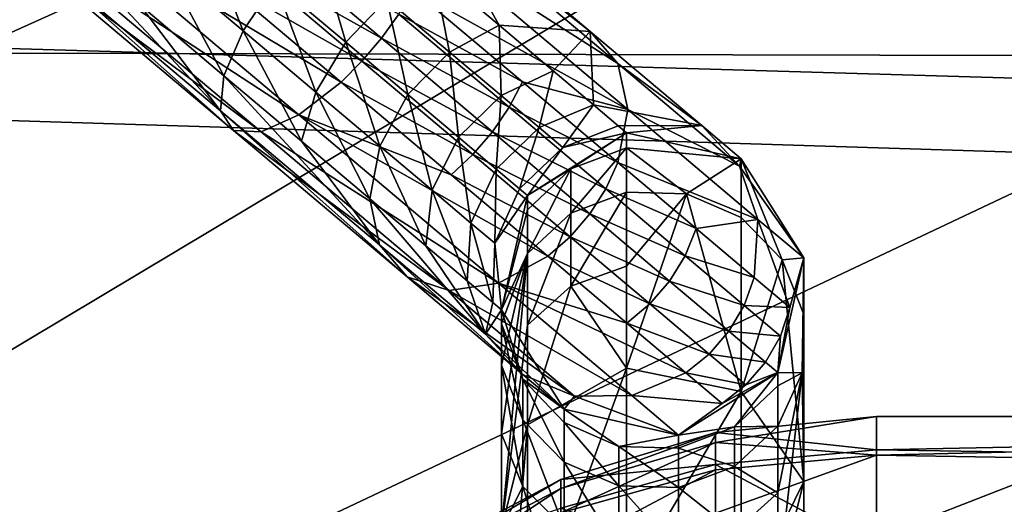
# Model space of a CAD drawing. Header units: metres. Extents: x 0 to 1004, y -708 to 0.
# Tile 57 of 116: x 172 to 214, y -131 to -110. Entities that reach past the tile are written whole.
import ezdxf

# ---------------------------------------------------------------- set-up
doc = ezdxf.new("R2010")
doc.units = ezdxf.units.M

msp = doc.modelspace()

# ---------------------------------------------------------------- linework, layer by layer
at = {"layer": 'top0123410'}
for points in [[(74.453918, -111.251724, 2111.123535), (64.21714, -84.262329, 2093.132324), (928.733643, -113.109207, 2112.361572)], [(64.21714, -84.262329, 2093.132324), (939.284973, -86.017784, 2094.30249), (928.733643, -113.109207, 2112.361572)], [(932.131714, -108.310623, 2112.649414), (71.917648, -108.310646, 2112.649414), (918.45813, -133.342072, 2129.335449)], [(71.917648, -108.310646, 2112.649414), (85.591202, -133.342072, 2129.335449), (918.45813, -133.342072, 2129.335449)], [(87.78653, -135.652328, 2127.388916), (74.453918, -111.251724, 2111.123535), (914.925781, -137.687225, 2128.745361)], [(74.453918, -111.251724, 2111.123535), (928.733643, -113.109207, 2112.361572), (914.925781, -137.687225, 2128.745361)]]:
    msp.add_3dface(points, dxfattribs=at)
at = {"layer": 'top0123411'}
for points in [[(189.525024, -107.909714, 784.035278), (192.324142, -110.269447, 787.039734), (189.098267, -104.558723, 777.721008)], [(189.098267, -104.558723, 777.721008), (192.324142, -110.269447, 787.039734), (196.186722, -110.5345, 783.91571)], [(189.654022, -105.395943, 775.392456), (189.098267, -104.558723, 777.721008), (196.186722, -110.5345, 783.91571)], [(189.514206, -106.88028, 773.340759), (189.654022, -105.395943, 775.392456), (197.367661, -111.898773, 782.133484)], [(189.654022, -105.395943, 775.392456), (196.186722, -110.5345, 783.91571), (197.367661, -111.898773, 782.133484)], [(172.841873, -106.875031, 772.005859), (173.862122, -105.66481, 770.024292), (183.838867, -114.0755, 772.620056)], [(173.862122, -105.66481, 770.024292), (185.628647, -112.679771, 771.488342), (183.838867, -114.0755, 772.620056)], [(185.628647, -112.679771, 771.488342), (173.862122, -105.66481, 770.024292), (180.562302, -108.408707, 769.478088)], [(181.470306, -110.507271, 782.544434), (179.585785, -105.731796, 781.905823), (178.120361, -107.683174, 781.215271)], [(182.834732, -108.470764, 783.194946), (179.585785, -105.731796, 781.905823), (181.470306, -110.507271, 782.544434)], [(173.359314, -106.261238, 779.183533), (172.569748, -107.197815, 776.96283), (180.516403, -113.897072, 779.030396)], [(180.516403, -113.897072, 779.030396), (177.079254, -109.397247, 779.662781), (173.359314, -106.261238, 779.183533)], [(182.228912, -106.517105, 769.201599), (187.335678, -110.822258, 771.227905), (181.405182, -107.489128, 769.21814)], [(187.335678, -110.822258, 771.227905), (182.228912, -106.517105, 769.201599), (188.075348, -109.807091, 771.442261)], [(182.834732, -108.470764, 783.194946), (185.829025, -110.995041, 785.288208), (184.541779, -106.613251, 782.934509)], [(185.829025, -110.995041, 785.288208), (187.573334, -109.168938, 785.053772), (184.541779, -106.613251, 782.934509)], [(172.841873, -106.875031, 772.005859), (182.238846, -114.796951, 774.450806), (172.388046, -107.413353, 774.442322)], [(172.388046, -107.413353, 774.442322), (181.072144, -114.734299, 776.701782), (172.569748, -107.197815, 776.96283)], [(172.569748, -107.197815, 776.96283), (181.072144, -114.734299, 776.701782), (180.516403, -113.897072, 779.030396)], [(182.238846, -114.796951, 774.450806), (172.841873, -106.875031, 772.005859), (183.838867, -114.0755, 772.620056)], [(189.514206, -106.88028, 773.340759), (197.778671, -113.847473, 780.563171), (188.700104, -108.785751, 771.878357)], [(189.514206, -106.88028, 773.340759), (197.367661, -111.898773, 782.133484), (197.778671, -113.847473, 780.563171)], [(182.238846, -114.796951, 774.450806), (181.072144, -114.734299, 776.701782), (172.388046, -107.413353, 774.442322)], [(180.656219, -112.412743, 781.082031), (178.120361, -107.683174, 781.215271), (177.079254, -109.397247, 779.662781)], [(180.656219, -112.412743, 781.082031), (181.470306, -110.507271, 782.544434), (178.120361, -107.683174, 781.215271)], [(180.562302, -108.408707, 769.478088), (181.405182, -107.489128, 769.21814), (186.509537, -111.792244, 771.243408)], [(181.405182, -107.489128, 769.21814), (187.335678, -110.822258, 771.227905), (186.509537, -111.792244, 771.243408)], [(190.230515, -111.409019, 787.905945), (189.525024, -107.909714, 784.035278), (187.573334, -109.168938, 785.053772)], [(190.230515, -111.409019, 787.905945), (192.324142, -110.269447, 787.039734), (189.525024, -107.909714, 784.035278)], [(186.509537, -111.792244, 771.243408), (185.628647, -112.679771, 771.488342), (180.562302, -108.408707, 769.478088)], [(181.470306, -110.507271, 782.544434), (184.557678, -113.110008, 784.702759), (182.834732, -108.470764, 783.194946)], [(184.557678, -113.110008, 784.702759), (185.829025, -110.995041, 785.288208), (182.834732, -108.470764, 783.194946)], [(188.075348, -109.807091, 771.442261), (188.700104, -108.785751, 771.878357), (193.313522, -112.674988, 775.103516)], [(188.700104, -108.785751, 771.878357), (197.778671, -113.847473, 780.563171), (193.313522, -112.674988, 775.103516)], [(185.829025, -110.995041, 785.288208), (188.453552, -113.207588, 788.105286), (187.573334, -109.168938, 785.053772)], [(188.453552, -113.207588, 788.105286), (190.230515, -111.409019, 787.905945), (187.573334, -109.168938, 785.053772)], [(180.516403, -113.897072, 779.030396), (180.656219, -112.412743, 781.082031), (177.079254, -109.397247, 779.662781)], [(192.75116, -113.748932, 774.71106), (187.335678, -110.822258, 771.227905), (188.075348, -109.807091, 771.442261)], [(188.075348, -109.807091, 771.442261), (193.313522, -112.674988, 775.103516), (192.75116, -113.748932, 774.71106)], [(180.656219, -112.412743, 781.082031), (183.95282, -115.191864, 783.386658), (181.470306, -110.507271, 782.544434)], [(183.95282, -115.191864, 783.386658), (184.557678, -113.110008, 784.702759), (181.470306, -110.507271, 782.544434)], [(192.411163, -113.247368, 791.381348), (192.324142, -110.269447, 787.039734), (190.230515, -111.409019, 787.905945)], [(192.324142, -110.269447, 787.039734), (194.621246, -112.205986, 790.700806), (196.186722, -110.5345, 783.91571)], [(192.411163, -113.247368, 791.381348), (194.621246, -112.205986, 790.700806), (192.324142, -110.269447, 787.039734)], [(196.186722, -110.5345, 783.91571), (194.621246, -112.205986, 790.700806), (196.32814, -113.644943, 794.877686)], [(197.367661, -111.898773, 782.133484), (196.186722, -110.5345, 783.91571), (200.922958, -114.527275, 793.186951)], [(196.186722, -110.5345, 783.91571), (196.32814, -113.644943, 794.877686), (200.922958, -114.527275, 793.186951)], [(184.557678, -113.110008, 784.702759), (187.263763, -115.391327, 787.607422), (185.829025, -110.995041, 785.288208)], [(187.263763, -115.391327, 787.607422), (188.453552, -113.207588, 788.105286), (185.829025, -110.995041, 785.288208)], [(186.509537, -111.792244, 771.243408), (187.335678, -110.822258, 771.227905), (192.04216, -114.789963, 774.518127)], [(187.335678, -110.822258, 771.227905), (192.75116, -113.748932, 774.71106), (192.04216, -114.789963, 774.518127)], [(188.453552, -113.207588, 788.105286), (190.607391, -115.023338, 791.537964), (190.230515, -111.409019, 787.905945)], [(190.607391, -115.023338, 791.537964), (192.411163, -113.247368, 791.381348), (190.230515, -111.409019, 787.905945)], [(191.213791, -115.758072, 774.532104), (185.628647, -112.679771, 771.488342), (186.509537, -111.792244, 771.243408)], [(192.04216, -114.789963, 774.518127), (191.213791, -115.758072, 774.532104), (186.509537, -111.792244, 771.243408)], [(194.031494, -114.613365, 795.346436), (194.621246, -112.205986, 790.700806), (192.411163, -113.247368, 791.381348)], [(196.32814, -113.644943, 794.877686), (194.621246, -112.205986, 790.700806), (194.031494, -114.613365, 795.346436)], [(197.367661, -111.898773, 782.133484), (202.521606, -116.243698, 792.222412), (197.778671, -113.847473, 780.563171)], [(200.922958, -114.527275, 793.186951), (202.521606, -116.243698, 792.222412), (197.367661, -111.898773, 782.133484)], [(187.253311, -119.576492, 784.917847), (180.656219, -112.412743, 781.082031), (180.516403, -113.897072, 779.030396)], [(180.656219, -112.412743, 781.082031), (187.253311, -119.576492, 784.917847), (183.95282, -115.191864, 783.386658)], [(183.838867, -114.0755, 772.620056), (185.628647, -112.679771, 771.488342), (190.297867, -116.616058, 774.752502)], [(185.628647, -112.679771, 771.488342), (191.213791, -115.758072, 774.532104), (190.297867, -116.616058, 774.752502)], [(193.313522, -112.674988, 775.103516), (197.357208, -116.083939, 779.443909), (192.75116, -113.748932, 774.71106)], [(193.313522, -112.674988, 775.103516), (197.778671, -113.847473, 780.563171), (197.357208, -116.083939, 779.443909)], [(183.95282, -115.191864, 783.386658), (186.8423, -117.627792, 786.488159), (184.557678, -113.110008, 784.702759)], [(186.8423, -117.627792, 786.488159), (187.263763, -115.391327, 787.607422), (184.557678, -113.110008, 784.702759)], [(187.263763, -115.391327, 787.607422), (189.484558, -117.263512, 791.14679), (188.453552, -113.207588, 788.105286)], [(189.484558, -117.263512, 791.14679), (190.607391, -115.023338, 791.537964), (188.453552, -113.207588, 788.105286)], [(192.207809, -116.372543, 795.454346), (192.411163, -113.247368, 791.381348), (190.607391, -115.023338, 791.537964)], [(192.207809, -116.372543, 795.454346), (194.031494, -114.613365, 795.346436), (192.411163, -113.247368, 791.381348)], [(180.516403, -113.897072, 779.030396), (181.072144, -114.734299, 776.701782), (188.43425, -120.940765, 783.13562)], [(188.43425, -120.940765, 783.13562), (187.253311, -119.576492, 784.917847), (180.516403, -113.897072, 779.030396)], [(192.04216, -114.789963, 774.518127), (192.75116, -113.748932, 774.71106), (196.849533, -117.203987, 779.110168)], [(192.75116, -113.748932, 774.71106), (197.357208, -116.083939, 779.443909), (196.849533, -117.203987, 779.110168)], [(196.32814, -113.644943, 794.877686), (194.031494, -114.613365, 795.346436), (195.029373, -115.454605, 799.648743)], [(197.379318, -114.53112, 799.40979), (196.32814, -113.644943, 794.877686), (195.029373, -115.454605, 799.648743)], [(200.922958, -114.527275, 793.186951), (196.32814, -113.644943, 794.877686), (197.379318, -114.53112, 799.40979)], [(197.778671, -113.847473, 780.563171), (203.300659, -118.502678, 791.37262), (197.357208, -116.083939, 779.443909)], [(197.778671, -113.847473, 780.563171), (202.521606, -116.243698, 792.222412), (203.300659, -118.502678, 791.37262)], [(192.296844, -121.205818, 780.011597), (182.238846, -114.796951, 774.450806), (183.838867, -114.0755, 772.620056)], [(194.390457, -120.066246, 779.145386), (183.838867, -114.0755, 772.620056), (190.297867, -116.616058, 774.752502)], [(183.838867, -114.0755, 772.620056), (194.390457, -120.066246, 779.145386), (192.296844, -121.205818, 780.011597)], [(181.072144, -114.734299, 776.701782), (190.205292, -121.512909, 781.412781), (188.43425, -120.940765, 783.13562)], [(181.072144, -114.734299, 776.701782), (182.238846, -114.796951, 774.450806), (190.205292, -121.512909, 781.412781)], [(190.205292, -121.512909, 781.412781), (182.238846, -114.796951, 774.450806), (192.296844, -121.205818, 780.011597)], [(196.167435, -118.267685, 778.946045), (191.213791, -115.758072, 774.532104), (192.04216, -114.789963, 774.518127)], [(196.849533, -117.203987, 779.110168), (196.167435, -118.267685, 778.946045), (192.04216, -114.789963, 774.518127)], [(193.19342, -117.203445, 799.703735), (194.031494, -114.613365, 795.346436), (192.207809, -116.372543, 795.454346)], [(195.029373, -115.454605, 799.648743), (194.031494, -114.613365, 795.346436), (193.19342, -117.203445, 799.703735)], [(195.029373, -115.454605, 799.648743), (197.734283, -114.83036, 804.123047), (197.379318, -114.53112, 799.40979)], [(200.922958, -114.527275, 793.186951), (197.379318, -114.53112, 799.40979), (197.734283, -114.83036, 804.123047)], [(202.585617, -115.929039, 804.123047), (200.922958, -114.527275, 793.186951), (197.734283, -114.83036, 804.123047)], [(202.521606, -116.243698, 792.222412), (200.922958, -114.527275, 793.186951), (202.585617, -115.929039, 804.123047)], [(187.253311, -119.576492, 784.917847), (186.8423, -117.627792, 786.488159), (183.95282, -115.191864, 783.386658)], [(190.607391, -115.023338, 791.537964), (189.484558, -117.263512, 791.14679), (191.13472, -118.654655, 795.184875)], [(191.13472, -118.654655, 795.184875), (192.207809, -116.372543, 795.454346), (190.607391, -115.023338, 791.537964)], [(193.526672, -117.483406, 804.123047), (197.734283, -114.83036, 804.123047), (195.029373, -115.454605, 799.648743)], [(197.734283, -114.83036, 1726.297729), (193.526672, -117.483406, 1726.297729), (195.366333, -116.365723, 1737.782959)], [(197.734283, -114.83036, 1726.297729), (197.734283, -114.83036, 804.123047), (193.526672, -117.483406, 1726.297729)], [(197.734283, -114.83036, 804.123047), (193.526672, -117.483406, 804.123047), (193.526672, -117.483406, 1726.297729)], [(197.734283, -115.462807, 1737.881836), (197.734283, -114.83036, 1726.297729), (195.366333, -116.365723, 1737.782959)], [(197.734283, -114.83036, 1726.297729), (197.734283, -115.462807, 1737.881836), (202.585617, -115.929039, 1726.297729)], [(197.734283, -114.83036, 804.123047), (197.734283, -114.83036, 1726.297729), (202.585617, -115.929039, 804.123047)], [(197.734283, -114.83036, 1726.297729), (202.585617, -115.929039, 1726.297729), (202.585617, -115.929039, 804.123047)], [(186.8423, -117.627792, 786.488159), (189.213593, -119.626862, 790.267395), (187.263763, -115.391327, 787.607422)], [(189.213593, -119.626862, 790.267395), (189.484558, -117.263512, 791.14679), (187.263763, -115.391327, 787.607422)], [(193.19342, -117.203445, 799.703735), (193.526672, -117.483406, 804.123047), (195.029373, -115.454605, 799.648743)], [(197.734283, -117.352631, 1749.328247), (197.734283, -115.462807, 1737.881836), (195.366333, -118.239418, 1749.131592)], [(195.366333, -118.239418, 1749.131592), (197.734283, -115.462807, 1737.881836), (195.366333, -116.365723, 1737.782959)], [(197.734283, -115.462807, 1737.881836), (200.269562, -117.418037, 1749.313721), (202.585617, -115.929039, 1726.297729)], [(197.734283, -115.462807, 1737.881836), (197.734283, -117.352631, 1749.328247), (200.269562, -117.418037, 1749.313721)], [(190.297867, -116.616058, 774.752502), (191.213791, -115.758072, 774.532104), (195.337097, -119.234146, 778.957947)], [(191.213791, -115.758072, 774.532104), (196.167435, -118.267685, 778.946045), (195.337097, -119.234146, 778.957947)], [(202.585617, -115.929039, 1726.297729), (200.269562, -117.418037, 1749.313721), (202.586227, -118.42569, 1749.090332)], [(205.239807, -120.137009, 804.123047), (202.521606, -116.243698, 792.222412), (202.585617, -115.929039, 804.123047)], [(205.239807, -120.137009, 1726.297729), (202.585617, -115.929039, 1726.297729), (204.331573, -120.22216, 1748.692139)], [(202.585617, -115.929039, 1726.297729), (202.586227, -118.42569, 1749.090332), (204.331573, -120.22216, 1748.692139)], [(202.585617, -115.929039, 804.123047), (202.585617, -115.929039, 1726.297729), (205.239807, -120.137009, 804.123047)], [(202.585617, -115.929039, 1726.297729), (205.239807, -120.137009, 1726.297729), (205.239807, -120.137009, 804.123047)], [(192.15097, -119.511383, 799.566406), (192.207809, -116.372543, 795.454346), (191.13472, -118.654655, 795.184875)], [(192.15097, -119.511383, 799.566406), (193.19342, -117.203445, 799.703735), (192.207809, -116.372543, 795.454346)], [(195.366333, -116.365723, 1737.782959), (193.526672, -117.483406, 1726.297729), (193.526245, -118.1007, 1737.592896)], [(193.526245, -118.1007, 1737.592896), (193.526245, -119.94339, 1748.753906), (195.366333, -116.365723, 1737.782959)], [(193.526245, -119.94339, 1748.753906), (195.366333, -118.239418, 1749.131592), (195.366333, -116.365723, 1737.782959)], [(196.849533, -117.203987, 779.110168), (197.357208, -116.083939, 779.443909), (200.675705, -118.881531, 784.732788)], [(197.357208, -116.083939, 779.443909), (203.300659, -118.502678, 791.37262), (200.675705, -118.881531, 784.732788)], [(203.300659, -118.502678, 791.37262), (202.521606, -116.243698, 792.222412), (205.239807, -120.137009, 804.123047)], [(195.337097, -119.234146, 778.957947), (194.390457, -120.066246, 779.145386), (190.297867, -116.616058, 774.752502)], [(189.213593, -119.626862, 790.267395), (190.975601, -121.112282, 794.579163), (189.484558, -117.263512, 791.14679)], [(189.484558, -117.263512, 791.14679), (190.975601, -121.112282, 794.579163), (191.13472, -118.654655, 795.184875)], [(193.526672, -117.483406, 804.123047), (193.19342, -117.203445, 799.703735), (192.15097, -119.511383, 799.566406)], [(200.212921, -120.039413, 784.470581), (196.167435, -118.267685, 778.946045), (196.849533, -117.203987, 779.110168)], [(200.675705, -118.881531, 784.732788), (200.212921, -120.039413, 784.470581), (196.849533, -117.203987, 779.110168)], [(187.253311, -119.576492, 784.917847), (191.754654, -123.371254, 793.729309), (186.8423, -117.627792, 786.488159)], [(191.754654, -123.371254, 793.729309), (189.213593, -119.626862, 790.267395), (186.8423, -117.627792, 786.488159)], [(192.427048, -122.33548, 804.123047), (193.526672, -117.483406, 804.123047), (192.15097, -119.511383, 799.566406)], [(193.526672, -117.483406, 1726.297729), (192.427048, -122.33548, 1726.297729), (193.526245, -118.1007, 1737.592896)], [(193.526672, -117.483406, 1726.297729), (193.526672, -117.483406, 804.123047), (192.427048, -122.33548, 1726.297729)], [(193.526672, -117.483406, 804.123047), (192.427048, -122.33548, 804.123047), (192.427048, -122.33548, 1726.297729)], [(197.734283, -120.477341, 1760.500854), (197.734283, -117.352631, 1749.328247), (195.366333, -121.337448, 1760.208984)], [(195.366333, -121.337448, 1760.208984), (197.734283, -117.352631, 1749.328247), (195.366333, -118.239418, 1749.131592)], [(197.734283, -117.352631, 1749.328247), (197.734283, -120.477341, 1760.500854), (200.269562, -117.418037, 1749.313721)], [(202.585617, -125.795547, 1770.802612), (200.269562, -117.418037, 1749.313721), (197.734283, -124.799805, 1771.266968)], [(200.269562, -117.418037, 1749.313721), (197.734283, -120.477341, 1760.500854), (197.734283, -124.799805, 1771.266968)], [(202.586227, -118.42569, 1749.090332), (200.269562, -117.418037, 1749.313721), (202.585617, -125.795547, 1770.802612)], [(193.526245, -118.1007, 1737.592896), (192.427048, -122.33548, 1726.297729), (193.526245, -119.94339, 1748.753906)], [(195.366333, -121.337448, 1760.208984), (195.366333, -118.239418, 1749.131592), (193.526245, -122.990166, 1759.647949)], [(195.366333, -118.239418, 1749.131592), (193.526245, -119.94339, 1748.753906), (193.526245, -122.990166, 1759.647949)], [(195.337097, -119.234146, 778.957947), (196.167435, -118.267685, 778.946045), (199.552872, -121.121712, 784.341614)], [(196.167435, -118.267685, 778.946045), (200.212921, -120.039413, 784.470581), (199.552872, -121.121712, 784.341614)], [(203.300659, -118.502678, 791.37262), (203.141541, -120.960304, 790.766846), (200.675705, -118.881531, 784.732788)], [(204.331573, -120.22216, 1748.692139), (202.586227, -118.42569, 1749.090332), (202.585617, -125.795547, 1770.802612)], [(203.141541, -120.960304, 790.766846), (203.300659, -118.502678, 791.37262), (204.66011, -122.240501, 797.314087)], [(204.66011, -122.240501, 797.314087), (203.300659, -118.502678, 791.37262), (205.239807, -120.137009, 804.123047)], [(190.975601, -121.112282, 794.579163), (192.060715, -122.027069, 799.257568), (191.13472, -118.654655, 795.184875)], [(192.060715, -122.027069, 799.257568), (192.15097, -119.511383, 799.566406), (191.13472, -118.654655, 795.184875)], [(200.675705, -118.881531, 784.732788), (203.141541, -120.960304, 790.766846), (200.212921, -120.039413, 784.470581)], [(198.720947, -122.08683, 784.351013), (194.390457, -120.066246, 779.145386), (195.337097, -119.234146, 778.957947)], [(199.552872, -121.121712, 784.341614), (198.720947, -122.08683, 784.351013), (195.337097, -119.234146, 778.957947)], [(193.353302, -125.087685, 792.764771), (187.253311, -119.576492, 784.917847), (188.43425, -120.940765, 783.13562)], [(193.353302, -125.087685, 792.764771), (191.754654, -123.371254, 793.729309), (187.253311, -119.576492, 784.917847)], [(189.213593, -119.626862, 790.267395), (191.754654, -123.371254, 793.729309), (190.975601, -121.112282, 794.579163)], [(192.427048, -122.33548, 804.123047), (192.15097, -119.511383, 799.566406), (192.060715, -122.027069, 799.257568)], [(194.390457, -120.066246, 779.145386), (197.7491, -122.897682, 784.49823), (192.296844, -121.205818, 780.011597)], [(192.427048, -122.33548, 1726.297729), (192.427139, -122.923813, 1737.064697), (193.526245, -119.94339, 1748.753906)], [(193.526245, -122.990166, 1759.647949), (193.526245, -119.94339, 1748.753906), (192.427048, -131.601761, 1768.095215)], [(192.427048, -131.601761, 1768.095215), (193.526245, -119.94339, 1748.753906), (192.427139, -127.584625, 1758.088257)], [(193.526245, -119.94339, 1748.753906), (192.427139, -122.923813, 1737.064697), (192.427139, -124.680328, 1747.703735)], [(192.427139, -127.584625, 1758.088257), (193.526245, -119.94339, 1748.753906), (192.427139, -124.680328, 1747.703735)], [(197.7491, -122.897682, 784.49823), (194.390457, -120.066246, 779.145386), (198.720947, -122.08683, 784.351013)], [(199.552872, -121.121712, 784.341614), (200.212921, -120.039413, 784.470581), (202.712097, -122.146301, 790.586243)], [(200.212921, -120.039413, 784.470581), (203.141541, -120.960304, 790.766846), (202.712097, -122.146301, 790.586243)], [(202.585617, -125.795547, 1770.802612), (205.239807, -129.609268, 1769.024292), (204.331573, -120.22216, 1748.692139)], [(205.239807, -120.137009, 804.123047), (204.14093, -124.98925, 804.123047), (204.66011, -122.240501, 797.314087)], [(205.239807, -120.137009, 1726.297729), (205.172897, -125.009163, 1747.630859), (204.14093, -124.98925, 1726.297729)], [(205.239807, -120.137009, 804.123047), (205.239807, -120.137009, 1726.297729), (204.14093, -124.98925, 804.123047)], [(205.239807, -120.137009, 1726.297729), (204.14093, -124.98925, 1726.297729), (204.14093, -124.98925, 804.123047)], [(204.331573, -120.22216, 1748.692139), (205.239899, -122.533974, 1748.179565), (205.239807, -120.137009, 1726.297729)], [(205.239807, -129.609268, 1769.024292), (205.239899, -122.533974, 1748.179565), (204.331573, -120.22216, 1748.692139)], [(205.239899, -122.533974, 1748.179565), (205.172897, -125.009163, 1747.630859), (205.239807, -120.137009, 1726.297729)], [(197.734283, -124.799805, 1771.266968), (197.734283, -120.477341, 1760.500854), (195.366333, -121.337448, 1760.208984)], [(188.43425, -120.940765, 783.13562), (190.205292, -121.512909, 781.412781), (195.528168, -126.000244, 791.832397)], [(195.528168, -126.000244, 791.832397), (193.353302, -125.087685, 792.764771), (188.43425, -120.940765, 783.13562)], [(202.712097, -122.146301, 790.586243), (203.141541, -120.960304, 790.766846), (204.66011, -122.240501, 797.314087)], [(197.94812, -125.970016, 791.074097), (190.205292, -121.512909, 781.412781), (192.296844, -121.205818, 780.011597)], [(191.754654, -123.371254, 793.729309), (192.060715, -122.027069, 799.257568), (190.975601, -121.112282, 794.579163)], [(192.296844, -121.205818, 780.011597), (197.7491, -122.897682, 784.49823), (200.244766, -125.001595, 790.605286)], [(197.94812, -125.970016, 791.074097), (192.296844, -121.205818, 780.011597), (200.244766, -125.001595, 790.605286)], [(195.366333, -121.337448, 1760.208984), (193.526245, -122.990166, 1759.647949), (193.526672, -127.204285, 1770.145752)], [(197.734283, -124.799805, 1771.266968), (195.366333, -121.337448, 1760.208984), (193.526672, -127.204285, 1770.145752)], [(202.068451, -123.242416, 790.497437), (198.720947, -122.08683, 784.351013), (199.552872, -121.121712, 784.341614)], [(202.712097, -122.146301, 790.586243), (202.068451, -123.242416, 790.497437), (199.552872, -121.121712, 784.341614)], [(190.205292, -121.512909, 781.412781), (197.94812, -125.970016, 791.074097), (195.528168, -126.000244, 791.832397)], [(191.754654, -123.371254, 793.729309), (192.427048, -122.33548, 804.123047), (192.060715, -122.027069, 799.257568)], [(201.235336, -124.206535, 790.503845), (197.7491, -122.897682, 784.49823), (198.720947, -122.08683, 784.351013)], [(201.235336, -124.206535, 790.503845), (198.720947, -122.08683, 784.351013), (202.068451, -123.242416, 790.497437)], [(204.251205, -123.44381, 797.221985), (202.068451, -123.242416, 790.497437), (202.712097, -122.146301, 790.586243)], [(204.66011, -122.240501, 797.314087), (204.251205, -123.44381, 797.221985), (202.712097, -122.146301, 790.586243)], [(204.14093, -124.98925, 804.123047), (204.251205, -123.44381, 797.221985), (204.66011, -122.240501, 797.314087)], [(195.080597, -126.543861, 804.123047), (192.427048, -122.33548, 804.123047), (191.754654, -123.371254, 793.729309)], [(192.427139, -122.923813, 1737.064697), (192.427048, -122.33548, 1726.297729), (193.335449, -125.277679, 1736.806885)], [(192.427048, -122.33548, 1726.297729), (195.080597, -126.543861, 1726.297729), (193.335449, -125.277679, 1736.806885)], [(192.427048, -122.33548, 1726.297729), (192.427048, -122.33548, 804.123047), (195.080597, -126.543861, 1726.297729)], [(192.427048, -122.33548, 804.123047), (195.080597, -126.543861, 804.123047), (195.080597, -126.543861, 1726.297729)], [(205.239899, -122.533974, 1748.179565), (205.239807, -129.609268, 1769.024292), (205.172897, -125.009163, 1747.630859)], [(193.526672, -127.204285, 1770.145752), (193.526245, -122.990166, 1759.647949), (192.427048, -131.601761, 1768.095215)], [(192.427139, -122.923813, 1737.064697), (193.335449, -126.992142, 1747.191162), (192.427139, -124.680328, 1747.703735)], [(192.427139, -122.923813, 1737.064697), (193.335449, -125.277679, 1736.806885), (193.335449, -126.992142, 1747.191162)], [(197.7491, -122.897682, 784.49823), (201.235336, -124.206535, 790.503845), (200.244766, -125.001595, 790.605286)], [(193.353302, -125.087685, 792.764771), (195.080597, -126.543861, 804.123047), (191.754654, -123.371254, 793.729309)], [(203.617645, -124.548439, 797.176758), (201.235336, -124.206535, 790.503845), (202.068451, -123.242416, 790.497437)], [(203.617645, -124.548439, 797.176758), (202.068451, -123.242416, 790.497437), (204.251205, -123.44381, 797.221985)], [(204.14093, -124.98925, 804.123047), (203.617645, -124.548439, 797.176758), (204.251205, -123.44381, 797.221985)], [(200.244766, -125.001595, 790.605286), (201.235336, -124.206535, 790.503845), (202.783798, -125.51194, 797.180054)], [(202.783798, -125.51194, 797.180054), (201.235336, -124.206535, 790.503845), (203.617645, -124.548439, 797.176758)], [(192.427139, -124.680328, 1747.703735), (193.335449, -126.992142, 1747.191162), (193.335449, -129.826904, 1757.327148)], [(193.335449, -129.826904, 1757.327148), (192.427139, -127.584625, 1758.088257), (192.427139, -124.680328, 1747.703735)], [(197.734283, -134.025787, 1791.052124), (197.734283, -124.799805, 1771.266968), (193.526672, -136.430267, 1789.930908)], [(197.734283, -124.799805, 1771.266968), (193.526672, -127.204285, 1770.145752), (193.526672, -136.430267, 1789.930908)], [(197.734283, -124.799805, 1771.266968), (197.734283, -134.025787, 1791.052124), (202.585617, -125.795547, 1770.802612)], [(204.14093, -124.98925, 804.123047), (202.783798, -125.51194, 797.180054), (203.617645, -124.548439, 797.176758)], [(195.080597, -126.543861, 804.123047), (193.353302, -125.087685, 792.764771), (195.528168, -126.000244, 791.832397)], [(201.781693, -126.297279, 797.23175), (197.94812, -125.970016, 791.074097), (200.244766, -125.001595, 790.605286)], [(199.932739, -127.643112, 804.123047), (201.781693, -126.297279, 797.23175), (204.14093, -124.98925, 804.123047)], [(202.30069, -127.296494, 1736.585815), (199.932739, -127.643112, 1726.297729), (204.14093, -124.98925, 1726.297729)], [(204.14093, -124.98925, 804.123047), (204.14093, -124.98925, 1726.297729), (199.932739, -127.643112, 804.123047)], [(204.14093, -124.98925, 1726.297729), (199.932739, -127.643112, 1726.297729), (199.932739, -127.643112, 804.123047)], [(201.781693, -126.297279, 797.23175), (200.244766, -125.001595, 790.605286), (202.783798, -125.51194, 797.180054)], [(201.781693, -126.297279, 797.23175), (202.783798, -125.51194, 797.180054), (204.14093, -124.98925, 804.123047)], [(204.14093, -124.98925, 1726.297729), (204.140778, -125.561523, 1736.775879), (202.30069, -127.296494, 1736.585815)], [(205.172897, -125.009163, 1747.630859), (204.140778, -125.561523, 1736.775879), (204.14093, -124.98925, 1726.297729)], [(205.172897, -125.009163, 1747.630859), (204.14093, -134.006897, 1766.973633), (204.140778, -130.09729, 1757.235352)], [(204.140778, -130.09729, 1757.235352), (204.140778, -127.270912, 1747.129395), (205.172897, -125.009163, 1747.630859)], [(204.140778, -127.270912, 1747.129395), (204.140778, -125.561523, 1736.775879), (205.172897, -125.009163, 1747.630859)], [(205.239807, -129.609268, 1769.024292), (204.14093, -134.006897, 1766.973633), (205.172897, -125.009163, 1747.630859)], [(193.335449, -125.277679, 1736.806885), (195.080597, -126.543861, 1726.297729), (195.080795, -127.106834, 1736.606567)], [(193.335449, -126.992142, 1747.191162), (193.335449, -125.277679, 1736.806885), (195.080795, -128.78862, 1746.792969)], [(195.080795, -128.78862, 1746.792969), (193.335449, -125.277679, 1736.806885), (195.080795, -127.106834, 1736.606567)], [(204.140778, -125.561523, 1736.775879), (204.140778, -127.270912, 1747.129395), (202.30069, -127.296494, 1736.585815)], [(199.932739, -127.643112, 804.123047), (195.080597, -126.543861, 804.123047), (195.528168, -126.000244, 791.832397)], [(195.528168, -126.000244, 791.832397), (197.94812, -125.970016, 791.074097), (199.932739, -127.643112, 804.123047)], [(197.734283, -134.025787, 1791.052124), (202.585617, -135.02153, 1790.587769), (202.585617, -125.795547, 1770.802612)], [(197.94812, -125.970016, 791.074097), (201.781693, -126.297279, 797.23175), (199.932739, -127.643112, 804.123047)], [(202.585617, -125.795547, 1770.802612), (202.585617, -135.02153, 1790.587769), (205.239807, -129.609268, 1769.024292)], [(195.080597, -126.543861, 1726.297729), (197.397461, -128.132813, 1736.494263), (195.080795, -127.106834, 1736.606567)], [(195.080597, -126.543861, 1726.297729), (199.932739, -127.643112, 1726.297729), (197.397461, -128.132813, 1736.494263)], [(195.080597, -126.543861, 1726.297729), (195.080597, -126.543861, 804.123047), (199.932739, -127.643112, 1726.297729)], [(195.080597, -126.543861, 804.123047), (199.932739, -127.643112, 804.123047), (199.932739, -127.643112, 1726.297729)], [(193.526672, -136.430267, 1789.930908), (193.526672, -127.204285, 1770.145752), (192.427048, -140.827744, 1787.880371)], [(193.526672, -127.204285, 1770.145752), (192.427048, -131.601761, 1768.095215), (192.427048, -140.827744, 1787.880371)], [(193.335449, -126.992142, 1747.191162), (195.080795, -131.569336, 1756.735718), (193.335449, -129.826904, 1757.327148)], [(195.080795, -131.569336, 1756.735718), (193.335449, -126.992142, 1747.191162), (195.080795, -128.78862, 1746.792969)], [(195.080795, -127.106834, 1736.606567), (197.397461, -128.132813, 1736.494263), (197.397461, -129.796265, 1746.56958)], [(195.080795, -127.106834, 1736.606567), (197.397461, -129.796265, 1746.56958), (195.080795, -128.78862, 1746.792969)], [(202.30069, -128.974884, 1746.751709), (199.932739, -128.199417, 1736.486938), (202.30069, -127.296494, 1736.585815)], [(199.932739, -128.199417, 1736.486938), (199.932739, -127.643112, 1726.297729), (202.30069, -127.296494, 1736.585815)], [(202.30069, -127.296494, 1736.585815), (204.140778, -127.270912, 1747.129395), (202.30069, -128.974884, 1746.751709)], [(204.140778, -127.270912, 1747.129395), (204.140778, -130.09729, 1757.235352), (202.30069, -128.974884, 1746.751709)], [(192.427048, -131.601761, 1768.095215), (192.427139, -127.584625, 1758.088257), (193.335449, -129.826904, 1757.327148)], [(199.932739, -127.643112, 1726.297729), (199.932739, -128.199417, 1736.486938), (197.397461, -128.132813, 1736.494263)], [(197.397461, -128.132813, 1736.494263), (199.932739, -129.861679, 1746.555054), (197.397461, -129.796265, 1746.56958)], [(197.397461, -128.132813, 1736.494263), (199.932739, -128.199417, 1736.486938), (199.932739, -129.861679, 1746.555054)], [(199.932739, -129.861679, 1746.555054), (199.932739, -128.199417, 1736.486938), (202.30069, -128.974884, 1746.751709)], [(197.397461, -129.796265, 1746.56958), (197.397461, -132.546677, 1756.403931), (195.080795, -128.78862, 1746.792969)], [(195.080795, -128.78862, 1746.792969), (197.397461, -132.546677, 1756.403931), (195.080795, -131.569336, 1756.735718)], [(202.30069, -131.750015, 1756.674316), (199.932739, -129.861679, 1746.555054), (202.30069, -128.974884, 1746.751709)], [(202.30069, -128.974884, 1746.751709), (204.140778, -130.09729, 1757.235352), (202.30069, -131.750015, 1756.674316)], [(195.080597, -135.415848, 1766.31665), (192.427048, -131.601761, 1768.095215), (193.335449, -129.826904, 1757.327148)], [(193.335449, -129.826904, 1757.327148), (195.080795, -131.569336, 1756.735718), (195.080597, -135.415848, 1766.31665)], [(197.397461, -129.796265, 1746.56958), (199.932739, -129.861679, 1746.555054), (199.932739, -132.610123, 1756.382324)], [(199.932739, -132.610123, 1756.382324), (197.397461, -132.546677, 1756.403931), (197.397461, -129.796265, 1746.56958)], [(202.585617, -135.02153, 1790.587769), (205.239807, -138.835251, 1788.809448), (205.239807, -129.609268, 1769.024292)], [(205.239807, -129.609268, 1769.024292), (205.239807, -138.835251, 1788.809448), (204.14093, -134.006897, 1766.973633)], [(199.932739, -132.610123, 1756.382324), (199.932739, -129.861679, 1746.555054), (202.30069, -131.750015, 1756.674316)], [(204.140778, -130.09729, 1757.235352), (204.14093, -134.006897, 1766.973633), (202.30069, -131.750015, 1756.674316)]]:
    msp.add_3dface(points, dxfattribs=at)
at = {"layer": 'top0123421'}
for points in [[(201.502914, -127.529976, 1806.189819), (208.330994, -126.857552, 1806.179688), (201.502823, -127.958145, 1802.425171)], [(208.330994, -126.857552, 1806.179688), (208.330994, -128.495087, 1798.549805), (201.502823, -127.958145, 1802.425171)], [(208.330994, -126.857552, 1806.179688), (201.502914, -127.529976, 1806.189819), (208.330994, -128.264648, 1813.855347)], [(208.330994, -126.857552, 1806.179688), (208.330994, -128.264648, 1813.855347), (278.833527, -126.857552, 1806.179688)], [(208.330994, -128.264648, 1813.855347), (278.833527, -129.386108, 1816.218872), (278.833527, -126.857552, 1806.179688)], [(208.330994, -126.857552, 1806.179688), (278.833527, -126.857552, 1806.179688), (208.330994, -128.495087, 1798.549805)], [(278.833527, -126.857552, 1806.179688), (278.833527, -129.687378, 1796.221191), (208.330994, -128.495087, 1798.549805)], [(201.502914, -127.529976, 1806.189819), (194.937057, -129.521469, 1806.219727), (201.502838, -128.889755, 1813.607422)], [(194.937057, -129.521469, 1806.219727), (201.502914, -127.529976, 1806.189819), (194.937073, -129.905502, 1802.84314)], [(201.502914, -127.529976, 1806.189819), (201.502823, -127.958145, 1802.425171), (194.937073, -129.905502, 1802.84314)], [(201.502914, -127.529976, 1806.189819), (201.502838, -128.889755, 1813.607422), (208.330994, -128.264648, 1813.855347)], [(194.937073, -129.905502, 1802.84314), (201.502823, -127.958145, 1802.425171), (194.937073, -130.940857, 1799.606323)], [(201.502823, -127.958145, 1802.425171), (201.502823, -129.112457, 1798.816528), (194.937073, -130.940857, 1799.606323)], [(201.502823, -127.958145, 1802.425171), (208.330994, -128.495087, 1798.549805), (201.502823, -129.112457, 1798.816528)], [(208.330994, -128.495087, 1798.549805), (201.502823, -130.948639, 1795.502319), (201.502823, -129.112457, 1798.816528)], [(208.330994, -128.495087, 1798.549805), (208.330994, -132.927811, 1792.127441), (201.502823, -130.948639, 1795.502319)], [(208.330994, -128.264648, 1813.855347), (201.502838, -128.889755, 1813.607422), (208.330994, -132.501816, 1820.408325)], [(208.330994, -128.264648, 1813.855347), (208.330994, -132.501816, 1820.408325), (278.833527, -129.386108, 1816.218872)], [(208.330994, -128.495087, 1798.549805), (278.833527, -129.687378, 1796.221191), (208.330994, -132.927811, 1792.127441)], [(194.937057, -129.521469, 1806.219727), (194.937073, -130.741089, 1812.873047), (201.502838, -128.889755, 1813.607422)], [(201.502838, -128.889755, 1813.607422), (194.937073, -130.741089, 1812.873047), (201.502838, -132.984451, 1819.940063)], [(201.502838, -128.889755, 1813.607422), (201.502838, -132.984451, 1819.940063), (208.330994, -132.501816, 1820.408325)], [(201.502823, -129.112457, 1798.816528), (201.502823, -130.948639, 1795.502319), (194.937073, -132.58783, 1796.633667)], [(194.937073, -130.940857, 1799.606323), (201.502823, -129.112457, 1798.816528), (194.937073, -132.58783, 1796.633667)], [(208.330994, -132.501816, 1820.408325), (278.833527, -136.59552, 1823.648804), (278.833527, -129.386108, 1816.218872)], [(194.937057, -129.521469, 1806.219727), (188.885956, -132.755493, 1806.268555), (194.937073, -130.741089, 1812.873047)], [(188.885956, -132.755493, 1806.268555), (194.937057, -129.521469, 1806.219727), (188.886032, -133.067825, 1803.521851)], [(194.937057, -129.521469, 1806.219727), (194.937073, -129.905502, 1802.84314), (188.886032, -133.067825, 1803.521851)], [(278.833527, -129.687378, 1796.221191), (278.833527, -137.117325, 1789.011719), (208.330994, -132.927811, 1792.127441)], [(188.886032, -133.067825, 1803.521851), (194.937073, -129.905502, 1802.84314), (188.886032, -133.910034, 1800.888916)], [(194.937073, -129.905502, 1802.84314), (194.937073, -130.940857, 1799.606323), (188.886032, -133.910034, 1800.888916)]]:
    msp.add_3dface(points, dxfattribs=at)
at = {"layer": 'top0123459'}
for points in [[(994.049377, -10, 90), (217.024673, -653.266907, 90), (10, -10, 90)], [(217.024673, -653.266907, 90), (10, -694.05426, 90), (10, -10, 90)], [(166.596939, -64.034714, 117.22039), (71.243011, -126.71492, 116.126305), (214.452957, -67.146965, 117.166069)], [(71.243011, -126.71492, 116.126305), (67.721138, -157.298203, 115.592468), (214.452957, -67.146965, 117.166069)], [(214.452957, -67.146965, 117.166069), (67.721138, -157.298203, 115.592468), (262.337708, -69.780937, 117.120087)], [(67.721138, -157.298203, 115.592468), (64.753654, -187.940216, 115.05761), (262.337708, -69.780937, 117.120087)], [(262.337708, -69.780937, 117.120087), (64.753654, -187.940216, 115.05761), (310.246368, -71.936363, 117.082466)], [(64.753654, -187.940216, 115.05761), (358.174194, -73.613029, 117.0532), (310.246368, -71.936363, 117.082466)], [(64.753654, -187.940216, 115.05761), (62.34153, -218.630936, 114.521904), (358.174194, -73.613029, 117.0532)], [(62.34153, -218.630936, 114.521904), (406.116364, -74.810768, 117.032295), (358.174194, -73.613029, 117.0532)], [(60.485558, -249.360291, 113.985519), (59.186348, -280.118225, 113.448639), (406.116364, -74.810768, 117.032295)], [(406.116364, -74.810768, 117.032295), (59.186348, -280.118225, 113.448639), (489.911316, -508.234344, 109.46685)], [(62.34153, -218.630936, 114.521904), (60.485558, -249.360291, 113.985519), (406.116364, -74.810768, 117.032295)]]:
    msp.add_3dface(points, dxfattribs=at)

doc.saveas('drawing.dxf')
